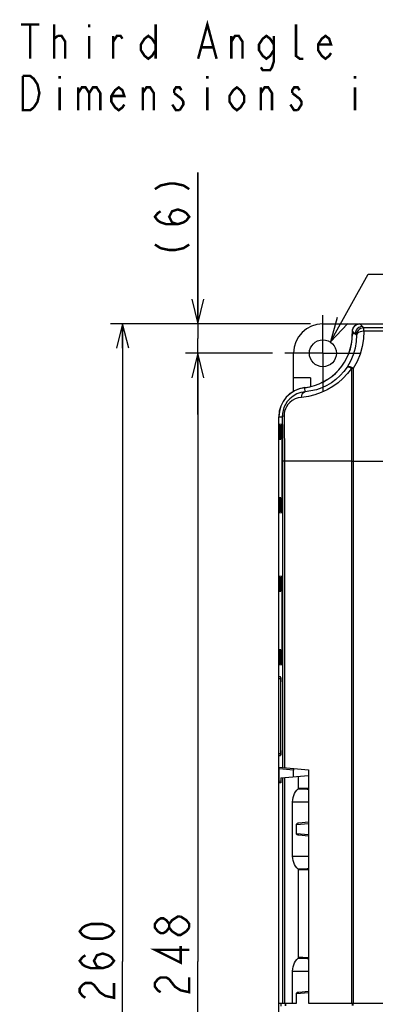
# Model space of a CAD drawing. Extents: x 27 to 410, y 33 to 287.
# Tile 11 of 34: x 30 to 59, y 194 to 274. Entities that reach past the tile are written whole.
import ezdxf

# ---------------------------------------------------------------- set-up
doc = ezdxf.new("R2010")
doc.units = 0
doc.header["$LTSCALE"] = 23.1
doc.linetypes.add('CENTER', pattern=[0.6, 0.375, -0.075, 0.075, -0.075])
doc.layers.get('0').update_dxf_attribs({"linetype": 'CONTINUOUS'})
for name, color, linetype in [('ALL_DIM', 7, 'CONTINUOUS'), ('ALL_NOTE', 7, 'CONTINUOUS'), ('DEFAULT_1', 7, 'CENTER')]:
    doc.layers.add(name, color=color, linetype=linetype)
doc.dimstyles.get("Standard").update_dxf_attribs({"dimtxt": 2.5, "dimasz": 2.5, "dimexe": 1.25, "dimexo": 0.625, "dimtad": 1, "dimcen": 2.5, "dimazin": 3, "dimtfac": 1, "dimtmove": 0, "dimatfit": 3})

# ---------------------------------------------------------------- blocks, each defined once
blk = doc.blocks.new('_OPEN')
at = {"color": 0, "linetype": 'BYBLOCK'}
for p, q in [((0, 0), (-1, 0.25)), ((-1, -0.25), (0, 0)), ((-1, 0), (0, 0))]:
    blk.add_line(p, q, dxfattribs=at)
blk = doc.blocks.new('*D0')
at = {"layer": 'ALL_DIM', "color": 2, "linetype": 'CONTINUOUS'}
for p, q in [((50.263, 246.719), (43.167, 246.719)), ((44.167, 246.719), (44.167, 197.119)), ((44.167, 147.519), (44.167, 197.119)), ((50.263, 147.519), (43.167, 147.519))]:
    blk.add_line(p, q, dxfattribs=at)
at = {"layer": 'ALL_DIM', "color": 2, "linetype": 'CONTINUOUS', "xscale": 2, "yscale": 2, "zscale": 2}
for p, rotation in [((44.167, 246.719), 90), ((44.167, 147.519), 270)]:
    blk.add_blockref('_OPEN', p, dxfattribs=dict(at, rotation=rotation))
blk = doc.blocks.new('*D6')
at = {"layer": 'ALL_DIM', "color": 2, "linetype": 'CONTINUOUS'}
for p, q in [((53.363, 249.119), (37.035, 249.119)), ((38.035, 249.119), (38.035, 197.119)), ((38.035, 145.119), (38.035, 197.119)), ((57.142, 145.119), (37.035, 145.119))]:
    blk.add_line(p, q, dxfattribs=at)
at = {"layer": 'ALL_DIM', "color": 2, "linetype": 'CONTINUOUS', "xscale": 2, "yscale": 2, "zscale": 2}
for p, rotation in [((38.035, 249.119), 90), ((38.035, 145.119), 270)]:
    blk.add_blockref('_OPEN', p, dxfattribs=dict(at, rotation=rotation))
blk = doc.blocks.new('*D41')
at = {"color": 2, "linetype": 'CONTINUOUS'}
for p, q in [((44.167, 249.119), (44.167, 261.453)), ((44.167, 261.453), (44.167, 247.919)), ((53.363, 249.119), (43.167, 249.119)), ((44.167, 241.719), (44.167, 247.919)), ((50.263, 246.719), (43.167, 246.719)), ((44.167, 246.719), (44.167, 241.719))]:
    blk.add_line(p, q, dxfattribs=at)
at = {"color": 2, "linetype": 'CONTINUOUS', "xscale": 2, "yscale": 2, "zscale": 2}
for p, rotation in [((44.167, 249.119), 270), ((44.167, 246.719), 90)]:
    blk.add_blockref('_OPEN', p, dxfattribs=dict(at, rotation=rotation))

msp = doc.modelspace()

# ---------------------------------------------------------------- linework, layer by layer
at = {"color": 7, "linetype": 'CONTINUOUS'}
for p, q in [((54.363, 249.119), (103.163, 249.119)), ((57.373, 249.109), (57.594, 248.888)), ((57.373, 249.109), (100.153, 249.109)), ((56.763, 248.519), (56.763, 248.289)), ((56.774, 248.51), (56.774, 248.289)), ((56.774, 248.51), (56.994, 248.289)), ((56.994, 248.289), (56.774, 248.289)), ((57.691, 248.508), (57.691, 248.79)), ((99.835, 248.79), (57.691, 248.79)), ((99.835, 248.508), (57.691, 248.508)), ((51.963, 243.606), (51.963, 246.719)), ((56.685, 245.478), (56.685, 193.719)), ((56.842, 245.486), (56.842, 237.919)), ((53.363, 244.719), (51.963, 244.719)), ((53.363, 244.719), (53.363, 244.012)), ((52.921, 243.58), (52.882, 243.909)), ((50.763, 152.719), (50.763, 241.536)), ((50.774, 220.319), (50.774, 241.536)), ((50.774, 241.536), (51.055, 241.536)), ((51.004, 240.913), (50.807, 240.93)), ((51.055, 241.536), (51.067, 240.344)), ((50.794, 240.692), (50.794, 239.946)), ((50.904, 240.692), (50.794, 240.692)), ((50.904, 240.692), (50.904, 239.946)), ((51.037, 240.681), (50.904, 240.692)), ((51.027, 240.801), (50.916, 240.811)), ((50.941, 240.12), (50.948, 240.158)), ((50.941, 239.959), (50.941, 240.12)), ((50.941, 240.12), (50.942, 240.12)), ((50.942, 240.12), (51.004, 240.125)), ((50.942, 239.959), (50.942, 240.12)), ((51.052, 240.298), (51.048, 240.47)), ((51.051, 240.239), (51.053, 240.24)), ((51.054, 240.173), (51.052, 240.298)), ((51.055, 240.112), (51.053, 240.24)), ((51.056, 239.919), (51.055, 240.112)), ((50.904, 239.946), (50.794, 239.946)), ((50.807, 239.708), (50.929, 239.719)), ((50.942, 239.95), (50.904, 239.946)), ((50.916, 239.828), (50.939, 239.83)), ((50.935, 239.753), (50.929, 239.719)), ((50.938, 239.789), (50.94, 239.839)), ((50.941, 239.959), (50.942, 239.959)), ((51.015, 239.919), (51.015, 234.719)), ((51.015, 239.919), (51.056, 239.919)), ((51.056, 240.015), (51.056, 239.919)), ((51.056, 234.719), (51.056, 239.919)), ((51.056, 239.919), (51.056, 234.705)), ((51.078, 237.919), (51.078, 212.926)), ((51.225, 237.919), (51.078, 237.919)), ((51.225, 237.919), (51.225, 212.913)), ((56.685, 237.919), (51.225, 237.919)), ((56.685, 237.919), (65.763, 237.919)), ((56.842, 237.919), (56.842, 193.719)), ((50.794, 234.692), (50.794, 233.946)), ((50.904, 234.692), (50.794, 234.692)), ((50.929, 234.92), (50.807, 234.93)), ((50.904, 234.692), (50.904, 233.946)), ((50.942, 234.689), (50.904, 234.692)), ((50.939, 234.809), (50.916, 234.811)), ((50.935, 234.888), (50.929, 234.92)), ((50.941, 234.519), (50.941, 234.692)), ((50.941, 234.68), (50.942, 234.68)), ((50.941, 234.519), (50.948, 234.481)), ((50.941, 234.519), (50.942, 234.519)), ((50.942, 234.519), (50.942, 234.68)), ((50.95, 234.475), (50.942, 234.519)), ((51.004, 234.513), (50.942, 234.519)), ((50.973, 234.437), (50.95, 234.475)), ((51.056, 234.719), (51.015, 234.719)), ((51.052, 234.34), (51.055, 234.526)), ((51.055, 234.526), (51.056, 234.719)), ((50.904, 233.946), (50.794, 233.946)), ((50.807, 233.708), (51.004, 233.725)), ((51.037, 233.958), (50.904, 233.946)), ((50.916, 233.828), (51.027, 233.837)), ((51.009, 234.411), (50.973, 234.437)), ((51.051, 234.399), (51.009, 234.411)), ((51.041, 234.018), (51.048, 234.169)), ((51.048, 234.169), (51.052, 234.34)), ((51.053, 234.399), (51.051, 234.399)), ((50.794, 228.292), (50.794, 227.546)), ((50.904, 228.292), (50.794, 228.292)), ((51.004, 228.513), (50.807, 228.53)), ((50.904, 228.292), (50.904, 227.546)), ((51.037, 228.281), (50.904, 228.292)), ((51.027, 228.401), (50.916, 228.411)), ((51.052, 227.898), (51.048, 228.07)), ((50.904, 227.546), (50.794, 227.546)), ((50.807, 227.308), (50.929, 227.319)), ((50.942, 227.55), (50.904, 227.546)), ((50.916, 227.428), (50.939, 227.43)), ((50.935, 227.353), (50.929, 227.319)), ((50.938, 227.389), (50.94, 227.439)), ((50.941, 227.72), (50.948, 227.758)), ((50.941, 227.559), (50.941, 227.72)), ((50.941, 227.72), (50.942, 227.72)), ((50.941, 227.559), (50.942, 227.559)), ((50.942, 227.72), (51.004, 227.725)), ((50.942, 227.559), (50.942, 227.72)), ((51.015, 227.519), (51.015, 222.319)), ((51.015, 227.519), (51.056, 227.519)), ((51.051, 227.839), (51.053, 227.84)), ((51.054, 227.773), (51.052, 227.898)), ((51.055, 227.712), (51.053, 227.84)), ((51.056, 227.519), (51.055, 227.712)), ((51.056, 227.615), (51.056, 227.519)), ((51.056, 222.319), (51.056, 227.519)), ((51.056, 227.519), (51.056, 222.305)), ((50.929, 222.52), (50.807, 222.53)), ((50.939, 222.409), (50.916, 222.411)), ((50.935, 222.488), (50.929, 222.52)), ((50.794, 222.292), (50.794, 221.546)), ((50.904, 222.292), (50.794, 222.292)), ((50.904, 222.292), (50.904, 221.546)), ((50.942, 222.289), (50.904, 222.292)), ((50.941, 222.119), (50.941, 222.292)), ((50.941, 222.28), (50.942, 222.28)), ((50.941, 222.119), (50.948, 222.081)), ((50.941, 222.119), (50.942, 222.119)), ((50.942, 222.119), (50.942, 222.28)), ((50.95, 222.075), (50.942, 222.119)), ((51.004, 222.113), (50.942, 222.119)), ((50.973, 222.037), (50.95, 222.075)), ((51.009, 222.011), (50.973, 222.037)), ((51.051, 221.999), (51.009, 222.011)), ((51.056, 222.319), (51.015, 222.319)), ((51.054, 222.019), (51.036, 222.032)), ((51.041, 221.618), (51.048, 221.769)), ((51.048, 221.769), (51.052, 221.94)), ((51.053, 221.999), (51.051, 221.999)), ((51.052, 221.94), (51.055, 222.126)), ((51.055, 222.126), (51.056, 222.319)), ((50.904, 221.546), (50.794, 221.546)), ((50.807, 221.308), (51.004, 221.325)), ((51.037, 221.558), (50.904, 221.546)), ((50.916, 221.428), (51.027, 221.437)), ((50.763, 220.719), (50.774, 220.719)), ((50.915, 220.319), (50.774, 220.319)), ((50.939, 220.119), (50.936, 220.181)), ((50.943, 214.319), (50.943, 219.919)), ((50.943, 214.319), (50.943, 219.919)), ((50.943, 219.919), (50.943, 219.919)), ((50.774, 193.719), (50.774, 213.919)), ((50.774, 213.919), (50.915, 213.919)), ((50.936, 214.058), (50.939, 214.12)), ((50.943, 214.319), (50.943, 214.319)), ((50.763, 213.519), (50.774, 213.52)), ((50.793, 211.807), (50.793, 212.832)), ((51.975, 212.728), (50.793, 212.832)), ((50.799, 212.951), (53.203, 212.74)), ((50.942, 211.981), (50.942, 211.82)), ((50.948, 212.101), (53.203, 212.298)), ((51.078, 212.112), (51.078, 193.719)), ((51.225, 212.125), (51.225, 193.719)), ((51.975, 212.191), (51.975, 212.728)), ((52.382, 211.269), (52.382, 212.226)), ((53.203, 212.74), (53.203, 193.719)), ((50.942, 211.82), (50.793, 211.807)), ((50.936, 211.7), (50.799, 211.688)), ((52.382, 211.269), (52.733, 211.259)), ((52.733, 211.259), (53.203, 211.244)), ((51.893, 205.705), (51.893, 210.134)), ((51.893, 210.134), (53.203, 210.134)), ((52.215, 208.298), (53.203, 208.384)), ((52.215, 207.54), (52.215, 208.298)), ((52.402, 208.428), (53.203, 208.498)), ((53.203, 207.455), (52.215, 207.54)), ((53.203, 207.34), (52.402, 207.41)), ((51.893, 205.705), (53.203, 205.705)), ((52.382, 197.469), (52.382, 204.569)), ((52.382, 197.469), (52.733, 197.459)), ((52.733, 197.459), (53.203, 197.444)), ((51.893, 193.719), (51.893, 196.334)), ((51.893, 196.334), (53.203, 196.334)), ((52.215, 194.498), (53.203, 194.584)), ((52.215, 193.719), (52.215, 194.498)), ((52.402, 194.628), (53.203, 194.698)), ((50.774, 193.719), (52.215, 193.719)), ((50.963, 193.469), (50.963, 193.719)), ((51.281, 193.719), (51.281, 193.497)), ((51.329, 193.719), (51.329, 193.498)), ((53.203, 193.719), (65.843, 193.719)), ((56.763, 193.719), (56.763, 193.528)), ((56.815, 193.719), (56.815, 193.528))]:
    msp.add_line(p, q, dxfattribs=at)
at = {"color": 2, "linetype": 'CONTINUOUS', "const_width": 0.2}
for points in [[(40.667, 260.099), (41.134, 260.4), (41.834, 260.55), (42.3, 260.55), (43, 260.4), (43.467, 260.099)], [(42.534, 257.239), (42.067, 257.39), (41.834, 257.841), (42.067, 258.293), (42.534, 258.443), (43, 258.293), (43.234, 258.142), (43.467, 257.841), (43.234, 257.54), (43, 257.39), (42.534, 257.239), (41.6, 257.239), (41.134, 257.39), (40.9, 257.54), (40.667, 257.841), (40.9, 258.142), (41.134, 258.293)], [(40.667, 255.584), (41.134, 255.283), (41.834, 255.132), (42.3, 255.132), (43, 255.283), (43.467, 255.584)]]:
    msp.add_lwpolyline(points, dxfattribs=at)
at = {"color": 7, "linetype": 'CONTINUOUS'}
for points in [[(56.774, 248.51), (56.789, 248.643), (56.833, 248.77), (56.904, 248.883), (56.999, 248.978), (57.113, 249.049), (57.239, 249.094), (57.373, 249.109)], [(57.092, 248.202), (57.071, 247.674), (56.985, 247.127), (56.832, 246.586), (56.617, 246.074), (56.346, 245.595)], [(57.691, 248.508), (57.666, 247.896), (57.567, 247.262), (57.392, 246.634), (57.149, 246.041), (56.842, 245.486)], [(57.594, 248.888), (57.439, 248.867), (57.294, 248.807), (57.17, 248.712), (57.075, 248.588), (57.015, 248.444), (56.994, 248.289)], [(56.994, 248.289), (57.043, 248.245), (57.092, 248.202)], [(57.691, 248.79), (57.559, 248.775), (57.434, 248.731), (57.321, 248.661), (57.227, 248.568), (57.155, 248.457), (57.109, 248.333), (57.092, 248.202)], [(57.691, 248.508), (57.541, 248.497), (57.4, 248.465), (57.278, 248.417), (57.183, 248.354), (57.119, 248.281), (57.092, 248.202)], [(57.594, 248.888), (57.642, 248.839), (57.691, 248.79)], [(56.685, 245.478), (56.365, 245.055), (56.001, 244.66), (55.598, 244.304), (55.168, 243.992), (54.715, 243.726), (54.231, 243.503), (53.717, 243.324), (53.178, 243.196), (52.615, 243.121)], [(56.346, 245.595), (56.077, 245.23), (55.771, 244.89), (55.432, 244.583), (55.07, 244.315), (54.688, 244.088), (54.281, 243.898), (53.849, 243.747), (53.394, 243.64), (52.921, 243.58)], [(56.842, 245.486), (56.709, 245.552), (56.585, 245.599), (56.479, 245.622), (56.397, 245.621), (56.346, 245.595)], [(56.685, 245.478), (56.562, 245.541), (56.461, 245.583), (56.387, 245.601), (56.346, 245.595)], [(56.842, 245.486), (56.763, 245.484), (56.685, 245.478)], [(52.921, 243.58), (52.564, 243.517), (52.23, 243.395), (51.93, 243.222), (51.671, 243.009), (51.463, 242.774), (51.305, 242.53), (51.191, 242.284), (51.113, 242.039), (51.068, 241.79), (51.055, 241.536)], [(52.615, 243.121), (52.64, 243.259), (52.687, 243.38), (52.752, 243.478), (52.832, 243.546), (52.921, 243.58)], [(52.615, 243.121), (52.346, 243.076), (52.094, 242.988), (51.866, 242.862), (51.67, 242.707), (51.511, 242.534), (51.391, 242.354), (51.304, 242.174), (51.245, 241.993), (51.211, 241.81), (51.201, 241.624)], [(50.807, 240.93), (50.803, 240.922), (50.8, 240.899), (50.798, 240.861), (50.796, 240.812), (50.795, 240.755), (50.794, 240.692)], [(50.916, 240.811), (50.874, 240.823), (50.838, 240.849), (50.815, 240.887), (50.807, 240.93)], [(51.024, 240.836), (51.015, 240.893), (51.004, 240.913)], [(51.019, 240.859), (51.013, 240.87), (51.004, 240.913)], [(51.201, 241.624), (51.126, 241.597), (51.076, 241.567), (51.055, 241.536)], [(51.201, 241.624), (51.214, 240.403), (51.222, 239.165), (51.225, 237.919)], [(50.916, 240.811), (50.911, 240.807), (50.906, 240.796), (50.903, 240.777), (50.901, 240.752), (50.902, 240.724), (50.904, 240.692)], [(51.051, 240.239), (51.009, 240.228), (50.973, 240.201), (50.95, 240.164), (50.942, 240.12)], [(50.948, 240.158), (50.97, 240.198), (51.007, 240.227), (51.051, 240.239)], [(51.054, 240.22), (51.036, 240.207), (51.013, 240.169), (51.004, 240.125)], [(51.004, 240.125), (51.007, 240.119), (51.01, 240.098), (51.012, 240.065), (51.014, 240.023), (51.015, 239.973), (51.015, 239.919)], [(51.018, 240.863), (51.018, 240.864), (51.018, 240.862), (51.02, 240.855), (51.022, 240.842), (51.025, 240.824), (51.027, 240.801), (51.03, 240.773), (51.033, 240.741), (51.036, 240.704), (51.038, 240.663), (51.041, 240.617), (51.043, 240.566)], [(51.048, 240.47), (51.041, 240.62), (51.033, 240.744), (51.024, 240.836)], [(51.046, 240.51), (51.048, 240.451), (51.05, 240.387), (51.052, 240.319), (51.053, 240.247)], [(51.054, 240.173), (51.055, 240.095), (51.056, 240.015)], [(51.067, 240.344), (51.075, 239.135), (51.078, 237.919)], [(50.794, 239.946), (50.795, 239.884), (50.796, 239.827), (50.798, 239.778), (50.8, 239.74), (50.803, 239.716), (50.807, 239.708)], [(50.916, 239.828), (50.874, 239.816), (50.838, 239.789), (50.815, 239.752), (50.807, 239.708)], [(50.904, 239.946), (50.902, 239.915), (50.901, 239.886)], [(50.901, 239.886), (50.903, 239.862), (50.906, 239.843), (50.911, 239.831), (50.916, 239.828)], [(50.929, 239.719), (50.932, 239.727), (50.935, 239.751), (50.938, 239.789)], [(50.937, 239.784), (50.936, 239.768), (50.935, 239.756), (50.935, 239.753)], [(50.941, 239.959), (50.941, 239.928), (50.941, 239.892), (50.94, 239.859), (50.939, 239.83), (50.938, 239.805), (50.937, 239.784)], [(50.94, 239.839), (50.941, 239.897), (50.942, 239.959)], [(50.807, 234.93), (50.803, 234.922), (50.8, 234.899), (50.798, 234.861), (50.796, 234.812), (50.795, 234.755), (50.794, 234.692)], [(50.916, 234.811), (50.874, 234.823), (50.838, 234.849), (50.815, 234.887), (50.807, 234.93)], [(50.916, 234.811), (50.911, 234.807), (50.906, 234.796), (50.903, 234.777), (50.901, 234.752)], [(50.901, 234.752), (50.902, 234.724), (50.904, 234.692)], [(50.938, 234.849), (50.935, 234.887), (50.932, 234.911), (50.929, 234.92)], [(50.934, 234.888), (50.934, 234.889), (50.935, 234.887)], [(50.935, 234.887), (50.935, 234.879), (50.936, 234.867), (50.937, 234.851)], [(50.937, 234.851), (50.938, 234.832), (50.939, 234.809), (50.94, 234.784)], [(50.942, 234.68), (50.941, 234.742), (50.94, 234.8), (50.938, 234.849)], [(50.94, 234.784), (50.941, 234.755), (50.941, 234.725), (50.941, 234.692)], [(50.948, 234.481), (50.97, 234.441), (51.007, 234.412), (51.051, 234.399)], [(51.015, 234.719), (51.015, 234.666), (51.014, 234.616), (51.012, 234.573), (51.01, 234.54), (51.007, 234.52), (51.004, 234.513)], [(51.054, 234.419), (51.036, 234.432), (51.013, 234.47), (51.004, 234.513)], [(51.055, 234.478), (51.053, 234.407), (51.052, 234.339), (51.051, 234.274), (51.049, 234.213), (51.047, 234.155), (51.045, 234.101), (51.042, 234.051), (51.04, 234.005), (51.038, 233.963), (51.035, 233.925), (51.032, 233.891), (51.03, 233.861), (51.027, 233.835), (51.025, 233.814), (51.022, 233.797), (51.02, 233.784), (51.018, 233.776), (51.018, 233.775)], [(51.056, 234.705), (51.056, 234.627), (51.055, 234.551), (51.055, 234.478)], [(50.794, 233.946), (50.795, 233.884), (50.796, 233.827), (50.798, 233.778), (50.8, 233.74), (50.803, 233.716), (50.807, 233.708)], [(50.916, 233.828), (50.874, 233.816), (50.838, 233.789), (50.815, 233.752), (50.807, 233.708)], [(50.904, 233.946), (50.902, 233.915), (50.901, 233.886), (50.903, 233.862), (50.906, 233.843), (50.911, 233.831), (50.916, 233.828)], [(51.004, 233.725), (51.015, 233.745), (51.024, 233.803)], [(51.019, 233.779), (51.013, 233.769), (51.004, 233.725)], [(51.024, 233.803), (51.033, 233.895), (51.041, 234.018)], [(50.807, 228.53), (50.803, 228.522), (50.8, 228.499), (50.798, 228.461), (50.796, 228.412), (50.795, 228.355), (50.794, 228.292)], [(50.916, 228.411), (50.874, 228.423), (50.838, 228.449), (50.815, 228.487), (50.807, 228.53)], [(50.916, 228.411), (50.911, 228.407), (50.906, 228.396), (50.903, 228.377), (50.901, 228.352), (50.902, 228.324), (50.904, 228.292)], [(51.024, 228.436), (51.015, 228.493), (51.004, 228.513)], [(51.019, 228.459), (51.013, 228.47), (51.004, 228.513)], [(51.018, 228.463), (51.018, 228.464), (51.018, 228.462), (51.02, 228.455), (51.022, 228.442), (51.025, 228.424), (51.027, 228.401), (51.03, 228.373), (51.033, 228.341), (51.036, 228.304), (51.038, 228.263), (51.041, 228.217), (51.043, 228.166)], [(51.048, 228.07), (51.041, 228.22), (51.033, 228.344), (51.024, 228.436)], [(51.046, 228.11), (51.048, 228.051), (51.05, 227.987), (51.052, 227.919), (51.053, 227.847)], [(50.794, 227.546), (50.795, 227.484), (50.796, 227.427), (50.798, 227.378), (50.8, 227.34), (50.803, 227.316), (50.807, 227.308)], [(50.916, 227.428), (50.874, 227.416), (50.838, 227.389), (50.815, 227.352), (50.807, 227.308)], [(50.904, 227.546), (50.902, 227.515), (50.901, 227.486)], [(50.901, 227.486), (50.903, 227.462), (50.906, 227.443), (50.911, 227.431), (50.916, 227.428)], [(50.929, 227.319), (50.932, 227.327), (50.935, 227.351), (50.938, 227.389)], [(50.937, 227.384), (50.936, 227.368), (50.935, 227.356), (50.935, 227.353)], [(50.941, 227.559), (50.941, 227.528), (50.941, 227.492), (50.94, 227.459), (50.939, 227.43), (50.938, 227.405), (50.937, 227.384)], [(50.94, 227.439), (50.941, 227.497), (50.942, 227.559)], [(51.051, 227.839), (51.009, 227.828), (50.973, 227.801), (50.95, 227.764), (50.942, 227.72)], [(50.948, 227.758), (50.97, 227.798), (51.007, 227.827), (51.051, 227.839)], [(51.054, 227.82), (51.036, 227.807), (51.013, 227.769), (51.004, 227.725)], [(51.004, 227.725), (51.007, 227.719), (51.01, 227.698), (51.012, 227.665), (51.014, 227.623), (51.015, 227.573), (51.015, 227.519)], [(51.054, 227.773), (51.055, 227.695), (51.056, 227.615)], [(50.807, 222.53), (50.803, 222.522), (50.8, 222.499), (50.798, 222.461), (50.796, 222.412), (50.795, 222.355), (50.794, 222.292)], [(50.916, 222.411), (50.874, 222.423), (50.838, 222.449), (50.815, 222.487), (50.807, 222.53)], [(50.916, 222.411), (50.911, 222.407), (50.906, 222.396), (50.903, 222.377), (50.901, 222.352)], [(50.938, 222.449), (50.935, 222.487), (50.932, 222.511), (50.929, 222.52)], [(50.934, 222.488), (50.934, 222.489), (50.935, 222.487)], [(50.935, 222.487), (50.935, 222.479), (50.936, 222.467), (50.937, 222.451)], [(50.937, 222.451), (50.938, 222.432), (50.939, 222.409), (50.94, 222.384)], [(50.942, 222.28), (50.941, 222.342), (50.94, 222.4), (50.938, 222.449)], [(50.901, 222.352), (50.902, 222.324), (50.904, 222.292)], [(50.94, 222.384), (50.941, 222.355), (50.941, 222.325), (50.941, 222.292)], [(50.948, 222.081), (50.97, 222.041), (51.007, 222.012), (51.051, 221.999)], [(51.015, 222.319), (51.015, 222.266), (51.014, 222.216), (51.012, 222.173), (51.01, 222.14), (51.007, 222.12), (51.004, 222.113)], [(51.036, 222.032), (51.013, 222.07), (51.004, 222.113)], [(51.055, 222.078), (51.053, 222.007), (51.052, 221.939), (51.051, 221.874), (51.049, 221.813), (51.047, 221.755), (51.045, 221.701), (51.042, 221.651), (51.04, 221.605), (51.038, 221.563), (51.035, 221.525), (51.032, 221.491), (51.03, 221.461), (51.027, 221.435), (51.025, 221.414), (51.022, 221.397), (51.02, 221.384), (51.018, 221.376), (51.018, 221.375)], [(51.024, 221.403), (51.033, 221.495), (51.041, 221.618)], [(51.056, 222.305), (51.056, 222.227), (51.055, 222.151), (51.055, 222.078)], [(50.794, 221.546), (50.795, 221.484), (50.796, 221.427), (50.798, 221.378), (50.8, 221.34), (50.803, 221.316), (50.807, 221.308)], [(50.916, 221.428), (50.874, 221.416), (50.838, 221.389), (50.815, 221.352), (50.807, 221.308)], [(50.904, 221.546), (50.902, 221.515), (50.901, 221.486), (50.903, 221.462), (50.906, 221.443), (50.911, 221.431), (50.916, 221.428)], [(51.004, 221.325), (51.015, 221.345), (51.024, 221.403)], [(51.019, 221.379), (51.013, 221.369), (51.004, 221.325)], [(50.938, 220.125), (50.912, 220.129), (50.856, 220.158), (50.812, 220.202), (50.783, 220.258), (50.774, 220.319)], [(50.936, 220.181), (50.932, 220.235), (50.927, 220.278), (50.921, 220.308), (50.915, 220.319)], [(50.929, 220.249), (50.925, 220.257), (50.915, 220.319)], [(50.928, 220.257), (50.928, 220.257), (50.929, 220.25), (50.931, 220.235), (50.933, 220.212), (50.935, 220.182), (50.938, 220.144), (50.94, 220.098), (50.941, 220.044), (50.942, 219.983), (50.943, 219.919)], [(50.943, 219.919), (50.943, 219.986), (50.941, 220.053), (50.939, 220.119)], [(50.774, 213.919), (50.783, 213.981), (50.812, 214.037), (50.856, 214.081), (50.912, 214.109), (50.938, 214.114)], [(50.915, 213.919), (50.921, 213.931), (50.927, 213.96), (50.932, 214.004), (50.936, 214.058)], [(50.929, 213.99), (50.925, 213.981), (50.915, 213.919)], [(50.943, 214.319), (50.942, 214.246), (50.941, 214.184), (50.939, 214.129), (50.937, 214.084), (50.935, 214.046), (50.932, 214.018), (50.93, 213.997), (50.928, 213.985), (50.928, 213.982)], [(50.939, 214.12), (50.941, 214.186), (50.943, 214.253), (50.943, 214.319)], [(50.793, 212.832), (50.793, 212.869), (50.794, 212.902), (50.795, 212.928), (50.797, 212.945), (50.799, 212.951)], [(51.977, 212.848), (51.976, 212.842), (51.976, 212.825), (51.975, 212.798), (51.975, 212.765), (51.975, 212.728)], [(50.948, 212.101), (50.947, 212.095), (50.945, 212.078), (50.943, 212.051), (50.943, 212.018), (50.942, 211.981)], [(50.799, 211.688), (50.797, 211.694), (50.795, 211.711), (50.794, 211.737), (50.793, 211.77), (50.793, 211.807)], [(50.942, 211.82), (50.942, 211.783), (50.941, 211.75), (50.94, 211.723), (50.938, 211.706), (50.936, 211.7)], [(51.893, 210.134), (51.903, 210.313), (51.935, 210.488), (51.986, 210.654), (52.054, 210.808), (52.136, 210.948), (52.234, 211.077), (52.348, 211.196)], [(52.348, 211.196), (52.366, 211.218), (52.378, 211.243), (52.382, 211.269)], [(52.348, 211.196), (52.71, 211.184), (53.073, 211.172), (53.203, 211.168)], [(52.215, 208.298), (52.221, 208.329), (52.24, 208.358), (52.268, 208.384), (52.305, 208.404), (52.35, 208.419), (52.402, 208.428)], [(52.402, 207.41), (52.35, 207.419), (52.305, 207.434), (52.268, 207.455), (52.24, 207.481), (52.221, 207.51), (52.215, 207.54)], [(52.348, 204.643), (52.234, 204.762), (52.136, 204.891), (52.053, 205.032), (51.985, 205.186), (51.935, 205.352), (51.903, 205.526), (51.893, 205.705)], [(53.203, 204.671), (53.073, 204.667), (52.71, 204.655), (52.348, 204.643)], [(52.382, 204.569), (52.378, 204.595), (52.366, 204.621), (52.348, 204.643)], [(53.203, 204.595), (52.733, 204.58), (52.382, 204.569)], [(51.893, 196.334), (51.903, 196.513), (51.935, 196.688), (51.986, 196.854), (52.054, 197.008), (52.136, 197.148), (52.234, 197.277), (52.348, 197.396)], [(52.348, 197.396), (52.366, 197.418), (52.378, 197.443), (52.382, 197.469)], [(52.348, 197.396), (52.71, 197.384), (53.073, 197.372), (53.203, 197.368)], [(52.215, 194.498), (52.221, 194.529), (52.24, 194.558), (52.268, 194.584), (52.305, 194.604), (52.35, 194.619), (52.402, 194.628)]]:
    msp.add_lwpolyline(points, dxfattribs=at)
msp.add_circle((54.363, 246.719), 1.1, dxfattribs=at)
for centre, radius, start, end in [((54.363, 246.719), 2.4, 90, 180), ((57.363, 248.519), 0.6, 90, 180), ((52.363, 248.289), 4.4, 276.75633, 360), ((52.363, 248.289), 4.41, 276.75633, 360), ((53.163, 241.536), 2.4, 96.75633, 180), ((53.163, 241.536), 2.39, 96.75633, 180)]:
    msp.add_arc(centre, radius, start, end, dxfattribs=at)
at = {"layer": 'ALL_DIM', "color": 2, "linetype": 'CONTINUOUS', "const_width": 0.2}
for points in [[(41.834, 199.882), (41.6, 199.581), (41.367, 199.43), (41.134, 199.43), (40.9, 199.581), (40.667, 199.882), (40.667, 200.183), (40.9, 200.484), (41.134, 200.634), (41.367, 200.634), (41.6, 200.484), (41.834, 200.183)], [(43.234, 199.581), (42.767, 199.28), (42.534, 199.28), (42.3, 199.43), (42.067, 199.581), (41.834, 199.882), (41.834, 200.183), (42.067, 200.484), (42.3, 200.634), (42.534, 200.785), (42.767, 200.785)], [(42.767, 200.785), (43.234, 200.484), (43.467, 200.183), (43.467, 199.882)], [(37.335, 199.577), (37.101, 199.276), (36.868, 199.126), (36.401, 198.975), (35.468, 198.975), (35.001, 199.126), (34.768, 199.276), (34.535, 199.577), (34.768, 199.878), (35.001, 200.029), (35.468, 200.179), (36.401, 200.179), (36.868, 200.029), (37.101, 199.878), (37.335, 199.577)], [(43.467, 199.882), (43.234, 199.581)], [(43.467, 198.076), (40.667, 198.076), (42.767, 197.022), (42.767, 198.377)], [(36.401, 196.567), (35.935, 196.718), (35.701, 197.169), (35.935, 197.621), (36.401, 197.771), (36.868, 197.621), (37.101, 197.47), (37.335, 197.169), (37.101, 196.868), (36.868, 196.718), (36.401, 196.567), (35.468, 196.567), (35.001, 196.718), (34.768, 196.868), (34.535, 197.169), (34.768, 197.47), (35.001, 197.621)], [(41.134, 194.614), (40.9, 194.765), (40.667, 195.066), (40.667, 195.367), (40.9, 195.668), (41.134, 195.818), (41.6, 195.818), (41.834, 195.668), (42.067, 195.367), (42.3, 195.066), (42.767, 194.765), (43.467, 194.614), (43.467, 195.818)], [(35.001, 194.159), (34.768, 194.31), (34.535, 194.611), (34.535, 194.912), (34.768, 195.213), (35.001, 195.363), (35.468, 195.363), (35.701, 195.213), (35.935, 194.912), (36.168, 194.611), (36.635, 194.31), (37.335, 194.159), (37.335, 195.363)]]:
    msp.add_lwpolyline(points, dxfattribs=at)
at = {"layer": 'ALL_NOTE', "color": 2, "linetype": 'CONTINUOUS'}
for p, q in [((54.974, 247.634), (58.068, 253.16)), ((58.068, 253.16), (58.318, 253.16)), ((58.318, 253.16), (96.846, 253.16))]:
    msp.add_line(p, q, dxfattribs=at)
at = {"layer": 'ALL_NOTE', "color": 2, "linetype": 'CONTINUOUS', "const_width": 0.2}
for points in [[(44.191, 270.731), (44.944, 273.531), (45.696, 270.731)], [(29.743, 273.531), (31.248, 273.531)], [(30.496, 273.531), (30.496, 270.731)], [(32.452, 270.731), (32.452, 273.531)], [(35.312, 273.531), (35.312, 273.298)], [(40.73, 273.531), (40.73, 270.731)], [(52.77, 270.731), (52.469, 270.731), (52.168, 270.964), (52.168, 273.531)], [(32.452, 272.364), (32.753, 272.598)], [(32.753, 272.598), (33.054, 272.598), (33.355, 272.131), (33.355, 270.731)], [(35.312, 272.598), (35.312, 270.731)], [(37.268, 272.131), (37.569, 272.598), (37.87, 272.598), (38.021, 272.364)], [(37.268, 270.731), (37.268, 272.598)], [(40.73, 271.431), (40.429, 270.964), (40.128, 270.731), (39.827, 270.964), (39.526, 271.431), (39.526, 271.898), (39.827, 272.364), (40.128, 272.598), (40.429, 272.364), (40.73, 271.898)], [(46.9, 272.131), (47.201, 272.598), (47.502, 272.598), (47.803, 272.131), (47.803, 270.731)], [(46.9, 270.731), (46.9, 272.598)], [(50.362, 271.431), (50.061, 270.964), (49.76, 270.731), (49.459, 270.964), (49.158, 271.431), (49.158, 271.898), (49.459, 272.364), (49.76, 272.598), (50.061, 272.364), (50.362, 271.898)], [(50.362, 272.598), (50.362, 270.498), (50.211, 270.031), (50.061, 269.798), (49.459, 269.798), (49.308, 270.031)], [(55.027, 271.198), (54.877, 270.964), (54.576, 270.731), (54.275, 270.964), (53.974, 271.431), (53.974, 271.898), (54.275, 272.364), (54.576, 272.598), (54.877, 272.364), (55.027, 271.898), (53.974, 271.898)], [(44.492, 271.664), (45.395, 271.664)], [(30.797, 266.764), (30.496, 266.531), (29.894, 266.531), (29.894, 269.331)], [(29.894, 269.331), (30.496, 269.331), (30.797, 269.098), (30.947, 268.864), (31.098, 268.631), (31.248, 267.931), (31.098, 267.231), (30.797, 266.764)], [(32.904, 269.331), (32.904, 269.098)], [(44.944, 269.331), (44.944, 269.098)], [(56.984, 269.331), (56.984, 269.098)], [(32.904, 268.398), (32.904, 266.531)], [(34.409, 267.931), (34.71, 268.398), (35.011, 268.398), (35.312, 267.931), (35.312, 266.531)], [(34.409, 268.398), (34.409, 266.531)], [(35.312, 267.931), (35.613, 268.398), (35.914, 268.398), (36.215, 267.931), (36.215, 266.531)], [(38.171, 266.998), (38.021, 266.764), (37.72, 266.531), (37.419, 266.764), (37.118, 267.231), (37.118, 267.698), (37.419, 268.164), (37.72, 268.398), (38.021, 268.164), (38.171, 267.698), (37.118, 267.698)], [(39.676, 267.931), (39.977, 268.398), (40.278, 268.398), (40.579, 267.931), (40.579, 266.531)], [(39.676, 266.531), (39.676, 268.398)], [(42.837, 268.164), (42.686, 268.398), (42.385, 268.398), (42.235, 268.164), (42.235, 267.931)], [(44.944, 268.398), (44.944, 266.531)], [(47.954, 267.231), (47.653, 266.764), (47.352, 266.531), (47.051, 266.764), (46.75, 267.231), (46.75, 267.698), (47.051, 268.164), (47.352, 268.398), (47.653, 268.164), (47.954, 267.698), (47.954, 267.231)], [(49.308, 267.931), (49.609, 268.398), (49.91, 268.398), (50.211, 267.931), (50.211, 266.531)], [(49.308, 266.531), (49.308, 268.398)], [(52.469, 268.164), (52.318, 268.398), (52.017, 268.398), (51.867, 268.164), (51.867, 267.931)], [(56.984, 268.398), (56.984, 266.531)], [(42.235, 267.931), (42.837, 267.464), (42.987, 267.231), (42.987, 266.998), (42.686, 266.531)], [(51.867, 267.931), (52.469, 267.464), (52.619, 267.231), (52.619, 266.998), (52.318, 266.531)], [(42.686, 266.531), (42.385, 266.531), (42.235, 266.764), (42.084, 266.998)], [(52.318, 266.531), (52.017, 266.531), (51.867, 266.764), (51.716, 266.998)]]:
    msp.add_lwpolyline(points, dxfattribs=at)
at = {"layer": 'ALL_NOTE', "color": 2, "linetype": 'CONTINUOUS'}
msp.add_lwpolyline([(55.515, 249.623), (54.974, 247.634), (56.387, 249.135)], dxfattribs=at)
at = {"layer": 'DEFAULT_1', "color": 7, "linetype": 'CENTER'}
for q in [(54.363, 249.819), (51.263, 246.719), (54.363, 243.619), (57.463, 246.719)]:
    msp.add_line((54.363, 246.719), q, dxfattribs=at)

# ---------------------------------------------------------------- dimensions: what is measured, and where the dimension line sits
at = {"color": 2, "linetype": 'CONTINUOUS'}
dim = msp.add_linear_dim(base=(44.167, 246.719), p1=(53.363, 249.119), p2=(50.263, 246.719), angle=270, dimstyle='Standard', dxfattribs=at)
dim.commit()
dim.dimension.update_dxf_attribs({"geometry": '*D41', "text_midpoint": (43.467, 254.229), "dimtype": 128})
at = {"layer": 'ALL_DIM', "color": 2, "linetype": 'CONTINUOUS'}
for base, p1, p2, picture, middle in [((38.035, 145.119), (53.363, 249.119), (57.142, 145.119), '*D6', (37.335, 193.557)), ((44.167, 147.519), (50.263, 246.719), (50.263, 147.519), '*D0', (43.467, 194.012))]:
    dim = msp.add_linear_dim(base=base, p1=p1, p2=p2, angle=270, dimstyle='Standard', dxfattribs=at)
    dim.commit()
    dim.dimension.update_dxf_attribs({"geometry": picture, "text_midpoint": middle, "dimtype": 128})

doc.saveas('drawing.dxf')
